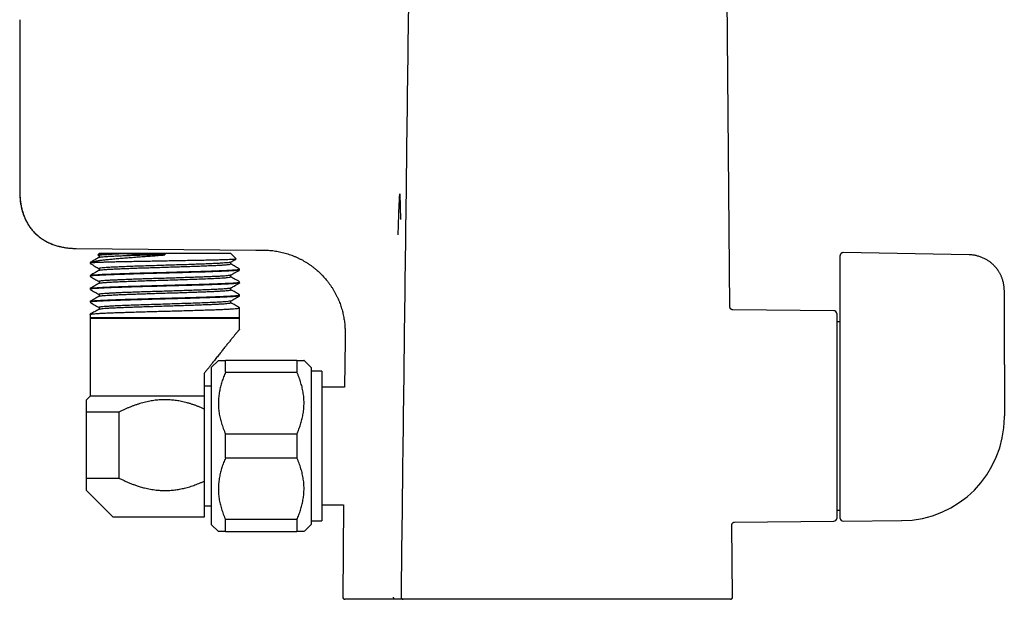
# Model space of a CAD drawing. Header units: millimetres. Extents: x 8 to 823, y 12 to 829.
# Tile 20 of 22: x 561 to 699, y 491 to 573. Entities that reach past the tile are written whole.
import ezdxf

# ---------------------------------------------------------------- set-up
doc = ezdxf.new("R2010")
doc.units = ezdxf.units.MM

msp = doc.modelspace()

# ---------------------------------------------------------------- linework, layer by layer
at = {"color": 7, "linetype": 'Continuous', "lineweight": 30}
for p, q in [((660.97, 532.23), (660.52, 584.2)), ((561.43, 572.51), (561.43, 548.44)), ((561.43, 548.44), (561.48, 548.44)), ((614.69, 548.1), (614.8, 544.51)), ((569, 540.45), (569.36, 540.44)), ((569.36, 540.44), (594.51, 540.22)), ((572.6, 539.76), (572.39, 539.56)), ((572.6, 539.76), (590.95, 539.76)), ((576.48, 539.71), (581.78, 539.71)), ((581.78, 539.71), (581.78, 539.53)), ((591.75, 538.97), (590.95, 539.76)), ((594.51, 540.22), (594.89, 540.22)), ((694.51, 539.55), (676.83, 539.86)), ((571.3, 538.46), (571.3, 538.34)), ((572.19, 538.46), (571.3, 538.46)), ((572.38, 539.52), (572.55, 539.43)), ((572.55, 539.43), (572.55, 539.19)), ((591, 538.27), (591, 538.52)), ((676.43, 537.44), (676.43, 539.46)), ((572.55, 537.62), (572.55, 537.38)), ((592.25, 537.43), (592.25, 537.55)), ((676.43, 533.07), (676.43, 537.44)), ((571.3, 536.65), (571.3, 536.53)), ((571.31, 536.65), (571.31, 536.66)), ((572.55, 535.81), (572.55, 535.56)), ((591, 536.46), (591, 536.71)), ((592.25, 535.62), (592.25, 535.74)), ((571.3, 534.83), (571.3, 534.71)), ((591, 534.64), (591, 534.89)), ((699.43, 524.18), (699.43, 534.55)), ((571.3, 533.02), (571.3, 532.9)), ((572.55, 533.99), (572.55, 533.75)), ((591, 532.84), (591, 533.08)), ((592.25, 533.81), (592.25, 533.93)), ((572.55, 532.18), (572.55, 531.93)), ((592.25, 530.81), (592.25, 532.11)), ((660.97, 532.23), (660.97, 532.23)), ((675.53, 531.71), (661.37, 531.84)), ((675.93, 531.31), (675.93, 502.61)), ((571.31, 531.2), (571.3, 531.21)), ((571.3, 531.2), (571.3, 530.81)), ((571.3, 530.76), (571.3, 530.66)), ((571.3, 530.76), (592.25, 530.76)), ((571.3, 530.66), (571.3, 519.76)), ((571.3, 530.66), (592.25, 530.66)), ((592.25, 530.66), (592.25, 530.76)), ((592.25, 529.14), (592.25, 530.66)), ((676.43, 530.16), (675.93, 530.16)), ((676.43, 502.61), (676.43, 530.78)), ((607.02, 527.61), (606.96, 521.01)), ((589.28, 524.76), (588.28, 523.76)), ((590.28, 523.09), (590.28, 524.76)), ((600.28, 524.76), (590.28, 524.76)), ((600.28, 524.76), (600.28, 523.09)), ((602.28, 523.76), (601.28, 524.76)), ((588.28, 523.76), (588.28, 501.76)), ((590.28, 523.09), (600.28, 523.09)), ((602.28, 523.76), (602.28, 501.76)), ((603.78, 523.24), (602.28, 523.24)), ((603.78, 523.24), (603.78, 502.28)), ((587.28, 522.9), (587.28, 519.76)), ((588.28, 521.16), (587.28, 521.16)), ((606.96, 521.01), (603.78, 521.01)), ((571.3, 519.76), (570.78, 519.24)), ((587.28, 519.76), (571.3, 519.76)), ((587.28, 517.94), (587.28, 507.81)), ((575.33, 517.49), (570.78, 517.49)), ((570.78, 508.26), (570.78, 517.49)), ((575.33, 517.49), (575.33, 508.26)), ((699.43, 516.79), (699.43, 516.97)), ((600.28, 514.43), (590.28, 514.43)), ((590.28, 511.09), (590.28, 514.43)), ((600.28, 514.43), (600.28, 511.09)), ((590.28, 511.09), (600.28, 511.09)), ((570.78, 508.26), (575.33, 508.26)), ((570.78, 506.51), (574.53, 502.76)), ((587.28, 504.36), (588.28, 504.36)), ((603.78, 504.51), (606.82, 504.51)), ((606.82, 504.51), (606.71, 491.56)), ((675.93, 503.76), (676.43, 503.76)), ((587.28, 502.76), (574.53, 502.76)), ((600.28, 502.43), (590.28, 502.43)), ((590.28, 500.76), (590.28, 502.43)), ((600.28, 502.43), (600.28, 500.76)), ((588.28, 501.76), (589.28, 500.76)), ((601.28, 500.76), (602.28, 501.76)), ((602.28, 502.28), (603.78, 502.28)), ((661.33, 491.56), (661.24, 501.69)), ((661.24, 501.69), (661.24, 501.69)), ((661.63, 502.09), (675.53, 502.21)), ((676.83, 502.21), (685.01, 502.29)), ((685.05, 502.29), (685.05, 502.29)), ((590.28, 500.76), (600.28, 500.76)), ((614.87, 491.57), (614.87, 491.57)), ((614.03, 491.26), (607.01, 491.26)), ((615.16, 491.26), (614.17, 491.26)), ((661.03, 491.26), (615.2, 491.26))]:
    msp.add_line(p, q, dxfattribs=at)
at = {"color": 7, "linetype": 'Continuous', "lineweight": 30, "flags": 128}
msp.add_lwpolyline([(699.43, 524.18), (699.43, 520.14), (699.43, 516.96)], dxfattribs=at)
at = {"color": 7, "linetype": 'Continuous', "lineweight": 30}
for centre, radius, start, end in [((675.53, 531.31), 0.4, 360, 89.5), ((684.93, 516.79), 14.5, 270.5, 0), ((675.53, 502.61), 0.4, 270.5, 0), ((676.83, 502.61), 0.4, 180, 270.5), ((607.01, 491.56), 0.3, 179.5, 270), ((661.03, 491.56), 0.3, 270, 0.5)]:
    msp.add_arc(centre, radius, start, end, dxfattribs=at)
for points, knots in [([(616.03, 584.21), (615.83, 568.79), (615.44, 537.91), (615.06, 507.03), (614.87, 491.57)], [0, 0, 0, 0, 0.499072, 1, 1, 1, 1]), ([(561.43, 548.44), (561.43, 548.21), (561.44, 547.74), (561.5, 547.05), (561.61, 546.38), (561.77, 545.73), (561.97, 545.11), (562.14, 544.71), (562.23, 544.51)], [0, 0, 0, 0, 0.174169, 0.345344, 0.513431, 0.678452, 0.840552, 1, 1, 1, 1]), ([(561.44, 548.44), (561.44, 548.32), (561.44, 548.09), (561.46, 547.74), (561.48, 547.4), (561.52, 547.08), (561.56, 546.76), (561.61, 546.47), (561.67, 546.18), (561.74, 545.91), (561.81, 545.65), (561.89, 545.4), (561.97, 545.16), (562.06, 544.93), (562.15, 544.72), (562.24, 544.51), (562.33, 544.32), (562.43, 544.14), (562.53, 543.97), (562.63, 543.79), (562.75, 543.61), (562.87, 543.43), (562.99, 543.26), (563.11, 543.11), (563.23, 542.97), (563.35, 542.83), (563.5, 542.68), (563.66, 542.51), (563.86, 542.33), (564.06, 542.15), (564.28, 541.98), (564.5, 541.83), (564.72, 541.68), (564.95, 541.54), (565.19, 541.41), (565.43, 541.28), (565.68, 541.17), (565.94, 541.06), (566.21, 540.96), (566.5, 540.86), (566.78, 540.78), (567.04, 540.71), (567.29, 540.66), (567.53, 540.61), (567.77, 540.57), (568.02, 540.53), (568.25, 540.51), (568.47, 540.48), (568.67, 540.47), (568.83, 540.46), (568.94, 540.45), (569, 540.45), (569.07, 540.45), (569.13, 540.45), (569.19, 540.44), (569.24, 540.44), (569.28, 540.44), (569.31, 540.44), (569.31, 540.44)], [0, 0, 0, 0, 0.0282748, 0.0556367, 0.0820965, 0.1076669, 0.1323626, 0.1557818, 0.1783892, 0.200202, 0.2212377, 0.2418755, 0.2617442, 0.280862, 0.2992462, 0.3169132, 0.3335819, 0.3495877, 0.3649432, 0.3796602, 0.3978364, 0.414973, 0.4310869, 0.446192, 0.4605181, 0.4748848, 0.4893739, 0.509874, 0.5306413, 0.5516935, 0.573049, 0.5947274, 0.6152698, 0.6361274, 0.657317, 0.678855, 0.7003263, 0.7213196, 0.7454425, 0.7688873, 0.7916412, 0.8136894, 0.8331068, 0.8520734, 0.8711825, 0.8904932, 0.9100065, 0.9263839, 0.942229, 0.9573079, 0.9627624, 0.9681019, 0.9733044, 0.978593, 0.9842118, 0.990355, 0.9971631, 1, 1, 1, 1]), ([(614.48, 542.33), (614.5, 542.97), (614.52, 544.25), (614.6, 546.17), (614.66, 547.45), (614.69, 548.1)], [0, 0, 0, 0, 0.331898, 0.664657, 1, 1, 1, 1]), ([(562.23, 544.51), (562.27, 544.42), (562.36, 544.24), (562.51, 543.98), (562.66, 543.73), (562.82, 543.48), (563, 543.25), (563.18, 543.02), (563.37, 542.8), (563.57, 542.59), (563.78, 542.39), (563.99, 542.2), (564.22, 542.02), (564.46, 541.84), (564.71, 541.68), (564.96, 541.53), (565.23, 541.38), (565.5, 541.25), (565.77, 541.13), (566.06, 541.01), (566.35, 540.91), (566.64, 540.82), (566.95, 540.74), (567.25, 540.66), (567.51, 540.61), (567.66, 540.59), (567.71, 540.58)], [0, 0, 0, 0, 0.042649, 0.085041, 0.127206, 0.169179, 0.210997, 0.251954, 0.292838, 0.333685, 0.374536, 0.416266, 0.458081, 0.500022, 0.542128, 0.584434, 0.626975, 0.669783, 0.712885, 0.756307, 0.800069, 0.84419, 0.888685, 0.933563, 0.978832, 1, 1, 1, 1]), ([(576.48, 539.71), (576.21, 539.71), (575.65, 539.69), (574.91, 539.67), (574.24, 539.66), (573.66, 539.64), (573.19, 539.62), (572.81, 539.6), (572.55, 539.58), (572.41, 539.56), (572.4, 539.55), (572.4, 539.55)], [0, 0, 0, 0, 0.115017, 0.230262, 0.345738, 0.461446, 0.577389, 0.69357, 0.809991, 0.926655, 1, 1, 1, 1]), ([(576.48, 539.71), (576.09, 539.7), (575.31, 539.66), (574.35, 539.62), (573.6, 539.57), (573.05, 539.53), (572.7, 539.49), (572.55, 539.46), (572.56, 539.44), (572.57, 539.43)], [0, 0, 0, 0, 0.169237, 0.333438, 0.492603, 0.646731, 0.79582, 0.939871, 1, 1, 1, 1]), ([(572.57, 539.2), (572.59, 539.21), (572.62, 539.22), (572.8, 539.25), (573.1, 539.28), (573.51, 539.32), (574.01, 539.35), (574.62, 539.38), (575.31, 539.41), (576.08, 539.44), (576.92, 539.48), (577.81, 539.51), (578.76, 539.54), (579.75, 539.57), (580.75, 539.6), (581.44, 539.62), (581.78, 539.64)], [0, 0, 0, 0, 0.051476, 0.12444, 0.197403, 0.270366, 0.34333, 0.416293, 0.489257, 0.56222, 0.635183, 0.708147, 0.78111, 0.854073, 0.927037, 1, 1, 1, 1]), ([(594.86, 540.22), (594.92, 540.22), (595.03, 540.22), (595.18, 540.22), (595.3, 540.22), (595.42, 540.22), (595.49, 540.22), (595.52, 540.22)], [0, 0, 0, 0, 0.249689, 0.499927, 0.666508, 0.832843, 1, 1, 1, 1]), ([(595.31, 540.22), (595.44, 540.22), (595.7, 540.22), (596.1, 540.2), (596.49, 540.18), (596.89, 540.14), (597.27, 540.08), (597.66, 540.02), (598.04, 539.94), (598.43, 539.85), (598.81, 539.74), (599.19, 539.62), (599.56, 539.49), (599.93, 539.34), (600.3, 539.18), (600.66, 539.01), (601.01, 538.83), (601.36, 538.63), (601.7, 538.43), (602.03, 538.21), (602.36, 537.98), (602.67, 537.73), (602.97, 537.49), (603.25, 537.24), (603.52, 536.99), (603.78, 536.74), (604.03, 536.47), (604.27, 536.2), (604.51, 535.91), (604.75, 535.6), (604.98, 535.28), (605.2, 534.95), (605.41, 534.61), (605.61, 534.26), (605.8, 533.91), (605.97, 533.56), (606.12, 533.22), (606.26, 532.88), (606.38, 532.54), (606.5, 532.2), (606.6, 531.85), (606.7, 531.49), (606.78, 531.14), (606.85, 530.78), (606.91, 530.42), (606.96, 530.06), (607, 529.7), (607.02, 529.36), (607.03, 529.04), (607.03, 528.76), (607.03, 528.47), (607.03, 528.18), (607.02, 527.9), (607.02, 527.71), (607.02, 527.61)], [0, 0, 0, 0, 0.020461, 0.040937, 0.061412, 0.081521, 0.10163, 0.12174, 0.14185, 0.162371, 0.182892, 0.203412, 0.223931, 0.24445, 0.264968, 0.285487, 0.306006, 0.326526, 0.347046, 0.367566, 0.388086, 0.408606, 0.429124, 0.447932, 0.466739, 0.485545, 0.504351, 0.523158, 0.541965, 0.562484, 0.583004, 0.603524, 0.624044, 0.644564, 0.665084, 0.685603, 0.704412, 0.723222, 0.742031, 0.760841, 0.779652, 0.798463, 0.817274, 0.836084, 0.854894, 0.873703, 0.892512, 0.911327, 0.926105, 0.940877, 0.955653, 0.970435, 0.985218, 1, 1, 1, 1]), ([(676.83, 539.86), (676.81, 539.86), (676.77, 539.85), (676.72, 539.84), (676.67, 539.82), (676.63, 539.8), (676.59, 539.78), (676.57, 539.76), (676.54, 539.74), (676.52, 539.71), (676.49, 539.68), (676.47, 539.64), (676.46, 539.62), (676.45, 539.59), (676.44, 539.56), (676.43, 539.51), (676.43, 539.47), (676.43, 539.45)], [0, 0, 0, 0, 0.09604, 0.186144, 0.268261, 0.340817, 0.402731, 0.453729, 0.500205, 0.544464, 0.626143, 0.705525, 0.733064, 0.768905, 0.814286, 0.898763, 1, 1, 1, 1]), ([(571.3, 538.46), (571.33, 538.48), (571.4, 538.53), (571.62, 538.59), (571.94, 538.66), (572.34, 538.73), (572.83, 538.8), (573.4, 538.86), (574.04, 538.93), (574.75, 539), (575.51, 539.06), (576.33, 539.13), (577.19, 539.2), (578.08, 539.26), (578.99, 539.33), (579.92, 539.4), (580.85, 539.46), (581.47, 539.51), (581.78, 539.53)], [0, 0, 0, 0, 0.065624, 0.130832, 0.195623, 0.259997, 0.323955, 0.387496, 0.45062, 0.513328, 0.57562, 0.637495, 0.698953, 0.759995, 0.820621, 0.88083, 0.940623, 1, 1, 1, 1]), ([(571.3, 538.33), (571.54, 538.2), (571.96, 537.96), (572.37, 537.71), (572.55, 537.61)], [0, 0, 0, 0, 0.571879, 1, 1, 1, 1]), ([(572.19, 538.46), (571.99, 538.45), (571.59, 538.42), (571.32, 538.38), (571.33, 538.35), (571.33, 538.34)], [0, 0, 0, 0, 0.383378, 0.767422, 1, 1, 1, 1]), ([(572.57, 539.2), (572.33, 539.06), (571.93, 538.83), (571.52, 538.59), (571.35, 538.5)], [0, 0, 0, 0, 0.583964, 1, 1, 1, 1]), ([(591.75, 538.95), (591.73, 538.95), (591.69, 538.93), (591.51, 538.92), (591.22, 538.9), (590.83, 538.88), (590.34, 538.86), (589.76, 538.84), (589.09, 538.82), (588.34, 538.8), (587.51, 538.78), (586.62, 538.76), (585.68, 538.75), (584.69, 538.73), (583.67, 538.71), (582.63, 538.69), (581.57, 538.67), (580.5, 538.65), (579.45, 538.63), (578.42, 538.61), (577.42, 538.59), (576.47, 538.58), (575.57, 538.56), (574.73, 538.54), (573.96, 538.52), (573.27, 538.5), (572.67, 538.48), (572.35, 538.47), (572.19, 538.46)], [0, 0, 0, 0, 0.035032, 0.072777, 0.110592, 0.148478, 0.186436, 0.224465, 0.262564, 0.300735, 0.338977, 0.37729, 0.415675, 0.45413, 0.492657, 0.531255, 0.569925, 0.608665, 0.647477, 0.686361, 0.725316, 0.764342, 0.80344, 0.842609, 0.881849, 0.921161, 0.960545, 1, 1, 1, 1]), ([(590.98, 538.51), (590.98, 538.51), (590.98, 538.5), (590.87, 538.48), (590.67, 538.45), (590.35, 538.42), (589.92, 538.39), (589.39, 538.35), (588.74, 538.32), (587.99, 538.29), (587.13, 538.25), (586.17, 538.22), (585.12, 538.18), (583.99, 538.14), (582.81, 538.11), (581.58, 538.07), (580.32, 538.03), (579.08, 537.99), (577.85, 537.95), (576.69, 537.91), (575.61, 537.86), (574.65, 537.82), (573.84, 537.78), (573.19, 537.73), (572.76, 537.69), (572.55, 537.65), (572.57, 537.63), (572.58, 537.62)], [0, 0, 0, 0, 0.006398, 0.038932, 0.072347, 0.106643, 0.141822, 0.177881, 0.214823, 0.252645, 0.291349, 0.330934, 0.3714, 0.412748, 0.454976, 0.498085, 0.542075, 0.586946, 0.632697, 0.679329, 0.726842, 0.775235, 0.824508, 0.874661, 0.925695, 0.977609, 1, 1, 1, 1]), ([(572.58, 537.38), (572.58, 537.39), (572.6, 537.4), (572.75, 537.43), (573.02, 537.46), (573.4, 537.49), (573.89, 537.53), (574.47, 537.56), (575.14, 537.59), (575.89, 537.62), (576.72, 537.65), (577.6, 537.69), (578.54, 537.72), (579.52, 537.75), (580.52, 537.78), (581.54, 537.81), (582.56, 537.85), (583.57, 537.88), (584.56, 537.91), (585.52, 537.94), (586.43, 537.97), (587.29, 538.01), (588.07, 538.04), (588.78, 538.07), (589.4, 538.1), (589.93, 538.13), (590.37, 538.17), (590.69, 538.2), (590.9, 538.23), (591, 538.25), (590.99, 538.27), (590.99, 538.27)], [0, 0, 0, 0, 0.017137, 0.052973, 0.088809, 0.124645, 0.160481, 0.196317, 0.232153, 0.26799, 0.303826, 0.339662, 0.375498, 0.411334, 0.44717, 0.483006, 0.518842, 0.554678, 0.590514, 0.62635, 0.662186, 0.698022, 0.733858, 0.769694, 0.805531, 0.841367, 0.877203, 0.913039, 0.948875, 0.984711, 1, 1, 1, 1]), ([(590.98, 538.51), (591.19, 538.63), (591.45, 538.78), (591.7, 538.92), (591.75, 538.95)], [0, 0, 0, 0, 0.8271112, 1, 1, 1, 1]), ([(592.25, 537.56), (592.04, 537.68), (591.62, 537.92), (591.21, 538.16), (591, 538.28)], [0, 0, 0, 0, 0.508434, 1, 1, 1, 1]), ([(699.43, 534.55), (699.42, 534.62), (699.42, 534.77), (699.41, 534.99), (699.38, 535.2), (699.35, 535.4), (699.31, 535.6), (699.27, 535.79), (699.21, 535.99), (699.15, 536.19), (699.08, 536.38), (699, 536.55), (698.93, 536.72), (698.84, 536.88), (698.76, 537.04), (698.67, 537.18), (698.59, 537.31), (698.51, 537.43), (698.43, 537.53), (698.36, 537.63), (698.29, 537.72), (698.21, 537.81), (698.12, 537.91), (698.02, 538.02), (697.91, 538.13), (697.79, 538.25), (697.65, 538.37), (697.5, 538.49), (697.34, 538.61), (697.16, 538.73), (696.97, 538.85), (696.78, 538.96), (696.58, 539.06), (696.36, 539.15), (696.14, 539.24), (695.91, 539.32), (695.69, 539.38), (695.47, 539.44), (695.24, 539.48), (695.01, 539.52), (694.76, 539.54), (694.6, 539.54), (694.51, 539.55)], [0, 0, 0, 0, 0.0291566, 0.0573585, 0.0846204, 0.1109544, 0.1363708, 0.1608788, 0.1891, 0.2160378, 0.2417039, 0.266109, 0.2892634, 0.3137226, 0.3366367, 0.3580166, 0.377872, 0.3962112, 0.412754, 0.4278465, 0.4419861, 0.4573964, 0.4746705, 0.4935453, 0.5140236, 0.5360729, 0.5596783, 0.5843732, 0.6105617, 0.63824, 0.6674036, 0.6952009, 0.7242174, 0.7544482, 0.7858891, 0.8185364, 0.8466637, 0.8756285, 0.9054345, 0.9360888, 0.9676041, 1, 1, 1, 1]), ([(572.57, 537.39), (572.39, 537.28), (571.97, 537.04), (571.55, 536.8), (571.3, 536.66)], [0, 0, 0, 0, 0.421883, 1, 1, 1, 1]), ([(592.21, 537.42), (592.19, 537.41), (592.13, 537.38), (591.7, 537.34), (591, 537.29), (590.04, 537.24), (588.84, 537.19), (587.45, 537.14), (585.9, 537.1), (584.4, 537.05), (583.01, 537.01), (582.19, 536.99), (581.78, 536.98), (581.78, 536.98), (581.78, 536.98), (581.78, 536.98), (581.77, 536.98), (581.77, 536.98), (581.76, 536.98), (581.68, 536.98), (581.29, 536.97), (580.49, 536.95), (579.44, 536.92), (578.37, 536.89), (577.34, 536.86), (576.36, 536.82), (575.45, 536.79), (574.62, 536.77), (573.83, 536.73), (573.09, 536.7), (572.43, 536.66), (571.89, 536.63), (571.5, 536.59), (571.3, 536.56), (571.32, 536.53), (571.33, 536.53)], [0, 0, 0, 0, 0.040026, 0.093464, 0.146992, 0.200609, 0.254315, 0.30811, 0.361994, 0.415968, 0.454064, 0.492205, 0.492206, 0.492206, 0.492209, 0.49222, 0.492265, 0.492355, 0.492534, 0.493258, 0.499352, 0.529087, 0.567401, 0.597721, 0.631853, 0.669798, 0.700767, 0.733881, 0.769139, 0.806542, 0.846089, 0.887779, 0.931612, 0.977588, 1, 1, 1, 1]), ([(571.32, 536.66), (571.34, 536.67), (571.38, 536.69), (571.59, 536.72), (571.91, 536.75), (572.34, 536.78), (572.87, 536.81), (573.5, 536.84), (574.21, 536.87), (575.01, 536.9), (575.88, 536.93), (576.82, 536.96), (577.81, 536.99), (578.84, 537.02), (579.9, 537.05), (580.87, 537.07), (581.8, 537.1), (582.71, 537.12), (583.86, 537.16), (585.15, 537.19), (586.51, 537.23), (587.76, 537.27), (588.89, 537.31), (589.86, 537.35), (590.68, 537.39), (591.34, 537.43), (591.82, 537.47), (592.12, 537.5), (592.26, 537.53), (592.24, 537.55), (592.24, 537.55)], [0, 0, 0, 0, 0.030264, 0.063943, 0.097621, 0.131299, 0.164977, 0.198655, 0.232334, 0.266012, 0.29969, 0.333368, 0.367046, 0.400725, 0.434403, 0.468081, 0.490539, 0.521094, 0.552139, 0.598189, 0.643647, 0.688511, 0.732782, 0.77646, 0.819544, 0.862035, 0.903933, 0.945238, 0.985949, 1, 1, 1, 1]), ([(590.98, 536.69), (591.19, 536.82), (591.61, 537.05), (592.02, 537.29), (592.22, 537.41)], [0, 0, 0, 0, 0.5114068, 1, 1, 1, 1]), ([(572.57, 535.57), (572.36, 535.45), (571.94, 535.21), (571.51, 534.96), (571.3, 534.84)], [0, 0, 0, 0, 0.499969, 1, 1, 1, 1]), ([(592.22, 535.61), (592.22, 535.6), (592.21, 535.59), (592.01, 535.56), (591.63, 535.52), (591.07, 535.48), (590.34, 535.44), (589.44, 535.4), (588.39, 535.36), (587.2, 535.32), (585.89, 535.28), (584.64, 535.25), (583.5, 535.22), (582.49, 535.19), (581.25, 535.15), (579.81, 535.11), (578.22, 535.07), (576.75, 535.02), (575.4, 534.98), (574.22, 534.94), (573.23, 534.89), (572.43, 534.85), (571.83, 534.81), (571.46, 534.77), (571.29, 534.74), (571.32, 534.72), (571.32, 534.71)], [0, 0, 0, 0, 0.01538, 0.05688, 0.098917, 0.141489, 0.184597, 0.22824, 0.272419, 0.317134, 0.362384, 0.40817, 0.439006, 0.470081, 0.502247, 0.553396, 0.603892, 0.653733, 0.70292, 0.751452, 0.799331, 0.846555, 0.893124, 0.939039, 0.984299, 1, 1, 1, 1]), ([(571.32, 536.51), (571.53, 536.39), (571.94, 536.15), (572.34, 535.92), (572.55, 535.8)], [0, 0, 0, 0, 0.499511, 1, 1, 1, 1]), ([(571.32, 534.85), (571.32, 534.85), (571.32, 534.86), (571.44, 534.88), (571.68, 534.91), (572.03, 534.94), (572.49, 534.97), (573.05, 535), (573.7, 535.03), (574.45, 535.06), (575.27, 535.09), (576.16, 535.12), (577.11, 535.15), (578.11, 535.18), (579.16, 535.21), (580.23, 535.24), (581.32, 535.27), (582.41, 535.3), (583.49, 535.33), (584.56, 535.36), (585.6, 535.39), (586.6, 535.42), (587.54, 535.45), (588.42, 535.48), (589.23, 535.51), (589.96, 535.54), (590.6, 535.57), (591.14, 535.6), (591.58, 535.63), (591.92, 535.66), (592.14, 535.69), (592.25, 535.72), (592.24, 535.73), (592.24, 535.74)], [0, 0, 0, 0, 0.006854, 0.040519, 0.074183, 0.107848, 0.141512, 0.175176, 0.208841, 0.242505, 0.27617, 0.309834, 0.343498, 0.377163, 0.410827, 0.444492, 0.478156, 0.511826, 0.545501, 0.579175, 0.61285, 0.646524, 0.680199, 0.713873, 0.747548, 0.781222, 0.814897, 0.848571, 0.882246, 0.91592, 0.949595, 0.983269, 1, 1, 1, 1]), ([(590.98, 536.7), (590.97, 536.69), (590.94, 536.67), (590.78, 536.65), (590.51, 536.62), (590.13, 536.58), (589.65, 536.55), (589.08, 536.52), (588.42, 536.49), (587.69, 536.46), (586.89, 536.43), (586.03, 536.4), (585.11, 536.37), (584.16, 536.33), (583.18, 536.3), (582.19, 536.27), (581.19, 536.24), (580.19, 536.21), (579.22, 536.18), (578.27, 536.15), (577.37, 536.12), (576.52, 536.08), (575.73, 536.05), (575.01, 536.02), (574.36, 535.99), (573.81, 535.96), (573.35, 535.93), (572.99, 535.9), (572.73, 535.87), (572.57, 535.84), (572.56, 535.82), (572.55, 535.81)], [0, 0, 0, 0, 0.0210624, 0.0561275, 0.0911926, 0.1262577, 0.1613228, 0.196388, 0.2314531, 0.2665182, 0.3015833, 0.3366484, 0.3717135, 0.4067786, 0.4418437, 0.4769088, 0.5119739, 0.547039, 0.5821041, 0.6171692, 0.6522343, 0.6872994, 0.7223645, 0.7574296, 0.7924947, 0.8275598, 0.8626249, 0.89769, 0.9327551, 0.9678202, 1, 1, 1, 1]), ([(572.57, 535.57), (572.59, 535.58), (572.62, 535.6), (572.81, 535.62), (573.12, 535.66), (573.56, 535.69), (574.13, 535.73), (574.83, 535.76), (575.67, 535.8), (576.63, 535.84), (577.72, 535.88), (578.9, 535.92), (580.17, 535.96), (581.51, 536), (582.89, 536.04), (584.27, 536.09), (585.62, 536.13), (586.91, 536.18), (588.09, 536.22), (589.13, 536.27), (589.98, 536.32), (590.59, 536.37), (590.96, 536.42), (590.97, 536.45), (590.98, 536.46)], [0, 0, 0, 0, 0.0255649, 0.0614667, 0.0984834, 0.136615, 0.1758614, 0.2162224, 0.2576979, 0.3002879, 0.343992, 0.3888103, 0.4347426, 0.4817888, 0.5299487, 0.5792222, 0.6296091, 0.6811093, 0.7337226, 0.787449, 0.8422881, 0.8982399, 0.9553042, 1, 1, 1, 1]), ([(590.98, 534.88), (591.15, 534.98), (591.56, 535.22), (591.98, 535.46), (592.23, 535.6)], [0, 0, 0, 0, 0.403274, 1, 1, 1, 1]), ([(592.25, 535.75), (592.04, 535.87), (591.62, 536.11), (591.21, 536.35), (591, 536.47)], [0, 0, 0, 0, 0.508444, 1, 1, 1, 1]), ([(571.33, 534.69), (571.53, 534.57), (571.94, 534.34), (572.34, 534.1), (572.55, 533.98)], [0, 0, 0, 0, 0.499018, 1, 1, 1, 1]), ([(590.98, 534.88), (590.95, 534.87), (590.88, 534.85), (590.57, 534.81), (590.09, 534.77), (589.46, 534.73), (588.7, 534.69), (587.83, 534.65), (586.87, 534.61), (585.84, 534.58), (584.76, 534.54), (583.64, 534.5), (582.52, 534.47), (581.4, 534.43), (580.3, 534.4), (579.24, 534.37), (578.23, 534.33), (577.29, 534.3), (576.41, 534.27), (575.62, 534.24), (574.91, 534.2), (574.29, 534.17), (573.77, 534.14), (573.29, 534.11), (572.9, 534.08), (572.65, 534.04), (572.52, 534.01), (572.56, 534), (572.57, 533.99)], [0, 0, 0, 0, 0.04049, 0.085674, 0.130262, 0.174253, 0.217648, 0.260445, 0.302646, 0.34425, 0.385258, 0.425668, 0.465481, 0.504698, 0.543317, 0.58134, 0.618765, 0.655593, 0.691825, 0.727459, 0.762496, 0.796935, 0.830778, 0.864023, 0.907406, 0.949729, 0.99099, 1, 1, 1, 1]), ([(572.56, 533.75), (572.56, 533.75), (572.56, 533.76), (572.67, 533.78), (572.88, 533.82), (573.22, 533.85), (573.65, 533.88), (574.19, 533.91), (574.82, 533.94), (575.54, 533.98), (576.33, 534.01), (577.19, 534.04), (578.1, 534.07), (579.06, 534.1), (580.06, 534.14), (581.07, 534.17), (582.09, 534.2), (583.11, 534.23), (584.12, 534.26), (585.09, 534.3), (586.02, 534.33), (586.9, 534.36), (587.72, 534.39), (588.47, 534.42), (589.13, 534.46), (589.71, 534.49), (590.18, 534.52), (590.56, 534.55), (590.82, 534.58), (590.98, 534.61), (590.99, 534.63), (591, 534.64)], [0, 0, 0, 0, 0.000649, 0.036492, 0.072335, 0.108179, 0.144022, 0.179865, 0.215709, 0.251552, 0.287395, 0.323239, 0.359082, 0.394925, 0.430769, 0.466612, 0.502456, 0.538299, 0.574142, 0.609986, 0.645829, 0.681673, 0.717516, 0.75336, 0.789203, 0.825047, 0.86089, 0.896734, 0.932577, 0.968421, 1, 1, 1, 1]), ([(592.25, 533.93), (592.04, 534.06), (591.62, 534.3), (591.21, 534.54), (591, 534.65)], [0, 0, 0, 0, 0.50844, 1, 1, 1, 1]), ([(572.57, 533.76), (572.36, 533.64), (571.94, 533.39), (571.51, 533.15), (571.3, 533.03)], [0, 0, 0, 0, 0.499969, 1, 1, 1, 1]), ([(592.23, 533.79), (592.23, 533.79), (592.24, 533.77), (592.03, 533.74), (591.61, 533.7), (591.01, 533.66), (590.29, 533.63), (589.49, 533.59), (588.57, 533.56), (587.53, 533.52), (586.41, 533.49), (585.38, 533.45), (584.44, 533.43), (583.64, 533.4), (582.9, 533.38), (582.31, 533.37), (581.93, 533.36), (581.79, 533.35), (581.77, 533.35), (581.74, 533.35), (581.67, 533.35), (581.26, 533.34), (580.52, 533.32), (579.51, 533.29), (578.41, 533.26), (577.27, 533.22), (576.1, 533.19), (575.05, 533.15), (574.1, 533.12), (573.29, 533.08), (572.5, 533.04), (571.83, 532.99), (571.38, 532.95), (571.33, 532.91), (571.31, 532.9)], [0, 0, 0, 0, 0.006612, 0.055814, 0.102399, 0.146367, 0.187715, 0.226444, 0.262552, 0.306606, 0.346003, 0.380742, 0.410821, 0.436239, 0.456994, 0.47938, 0.491271, 0.492381, 0.492508, 0.493013, 0.495032, 0.499066, 0.531159, 0.56295, 0.594439, 0.635943, 0.67691, 0.717342, 0.757238, 0.796597, 0.83542, 0.892608, 0.948592, 1, 1, 1, 1]), ([(571.32, 533.03), (571.33, 533.04), (571.35, 533.05), (571.5, 533.08), (571.78, 533.11), (572.17, 533.14), (572.66, 533.17), (573.25, 533.2), (573.93, 533.23), (574.7, 533.26), (575.54, 533.29), (576.45, 533.32), (577.42, 533.35), (578.44, 533.38), (579.49, 533.41), (580.57, 533.44), (581.66, 533.47), (582.76, 533.5), (583.84, 533.53), (584.9, 533.56), (585.92, 533.59), (586.9, 533.62), (587.83, 533.65), (588.69, 533.68), (589.47, 533.71), (590.17, 533.74), (590.78, 533.77), (591.29, 533.8), (591.7, 533.83), (592, 533.86), (592.19, 533.89), (592.26, 533.91), (592.25, 533.92), (592.24, 533.93)], [0, 0, 0, 0, 0.017471, 0.051145, 0.084819, 0.118494, 0.152168, 0.185842, 0.219516, 0.25319, 0.286864, 0.320538, 0.354213, 0.387887, 0.421561, 0.455235, 0.488909, 0.522574, 0.556238, 0.589902, 0.623566, 0.65723, 0.690894, 0.724558, 0.758222, 0.791886, 0.82555, 0.859214, 0.892878, 0.926542, 0.960206, 0.99387, 1, 1, 1, 1]), ([(571.33, 532.87), (571.51, 532.77), (571.92, 532.53), (572.32, 532.3), (572.55, 532.17)], [0, 0, 0, 0, 0.44871, 1, 1, 1, 1]), ([(590.97, 533.07), (590.94, 533.06), (590.86, 533.03), (590.42, 532.98), (589.76, 532.93), (588.89, 532.88), (587.86, 532.84), (586.71, 532.79), (585.45, 532.75), (584.15, 532.71), (582.82, 532.66), (581.49, 532.62), (580.2, 532.58), (578.98, 532.54), (577.83, 532.5), (576.77, 532.47), (575.83, 532.43), (575, 532.39), (574.29, 532.36), (573.7, 532.32), (573.24, 532.29), (572.9, 532.26), (572.68, 532.23), (572.55, 532.2), (572.57, 532.18), (572.57, 532.18)], [0, 0, 0, 0, 0.047289, 0.101864, 0.155413, 0.207934, 0.259428, 0.309895, 0.359333, 0.407744, 0.455127, 0.501482, 0.546809, 0.591107, 0.634377, 0.676619, 0.717832, 0.758016, 0.797171, 0.835298, 0.872395, 0.908463, 0.943503, 0.977512, 1, 1, 1, 1]), ([(572.57, 531.94), (572.59, 531.95), (572.63, 531.97), (572.82, 532), (573.13, 532.03), (573.55, 532.07), (574.06, 532.1), (574.67, 532.13), (575.37, 532.16), (576.15, 532.19), (576.99, 532.23), (577.89, 532.26), (578.84, 532.29), (579.83, 532.32), (580.84, 532.35), (581.86, 532.39), (582.88, 532.42), (583.89, 532.45), (584.87, 532.48), (585.81, 532.51), (586.71, 532.55), (587.54, 532.58), (588.3, 532.61), (588.99, 532.64), (589.58, 532.67), (590.08, 532.7), (590.48, 532.74), (590.77, 532.77), (590.95, 532.8), (591.02, 532.82), (591, 532.83), (591, 532.84)], [0, 0, 0, 0, 0.028468, 0.064304, 0.100141, 0.135977, 0.171813, 0.20765, 0.243486, 0.279323, 0.315159, 0.350995, 0.386832, 0.422668, 0.458505, 0.494341, 0.530177, 0.566014, 0.60185, 0.637686, 0.673522, 0.709359, 0.745195, 0.781031, 0.816867, 0.852704, 0.88854, 0.924376, 0.960212, 0.996049, 1, 1, 1, 1]), ([(590.98, 533.07), (591.19, 533.19), (591.62, 533.43), (592.04, 533.68), (592.25, 533.8)], [0, 0, 0, 0, 0.499969, 1, 1, 1, 1]), ([(592.25, 532.12), (592.04, 532.24), (591.62, 532.48), (591.21, 532.72), (591, 532.84)], [0, 0, 0, 0, 0.508438, 1, 1, 1, 1]), ([(676.43, 530.78), (676.43, 530.79), (676.43, 530.82), (676.43, 530.88), (676.43, 530.96), (676.43, 531.04), (676.43, 531.14), (676.43, 531.24), (676.43, 531.35), (676.43, 531.46), (676.43, 531.58), (676.43, 531.71), (676.43, 531.85), (676.43, 532), (676.43, 532.18), (676.43, 532.35), (676.43, 532.53), (676.43, 532.71), (676.43, 532.89), (676.43, 533.01), (676.43, 533.07)], [0, 0, 0, 0, 0.052022, 0.104292, 0.156604, 0.208737, 0.261, 0.313551, 0.363113, 0.412419, 0.461579, 0.510865, 0.560224, 0.623147, 0.685841, 0.748576, 0.811444, 0.874373, 0.937263, 1, 1, 1, 1]), ([(572.57, 531.95), (572.36, 531.82), (571.94, 531.58), (571.51, 531.34), (571.3, 531.21)], [0, 0, 0, 0, 0.499969, 1, 1, 1, 1]), ([(571.32, 531.22), (571.34, 531.23), (571.38, 531.24), (571.58, 531.27), (571.88, 531.3), (572.3, 531.33), (572.83, 531.36), (573.45, 531.39), (574.15, 531.42), (574.95, 531.45), (575.81, 531.48), (576.74, 531.51), (577.73, 531.54), (578.76, 531.57), (579.82, 531.6), (580.9, 531.63), (581.99, 531.66), (583.08, 531.69), (584.16, 531.72), (585.21, 531.75), (586.22, 531.78), (587.19, 531.81), (588.09, 531.84), (588.93, 531.87), (589.69, 531.9), (590.37, 531.93), (590.95, 531.96), (591.43, 531.99), (591.8, 532.02), (592.07, 532.05), (592.23, 532.08), (592.24, 532.1), (592.25, 532.11)], [0, 0, 0, 0, 0.027718, 0.061383, 0.095049, 0.128714, 0.162379, 0.196045, 0.22971, 0.263376, 0.297041, 0.330707, 0.364372, 0.398037, 0.431703, 0.465368, 0.499035, 0.53271, 0.566385, 0.600059, 0.633734, 0.667408, 0.701083, 0.734757, 0.768432, 0.802106, 0.835781, 0.869455, 0.90313, 0.936805, 0.970479, 1, 1, 1, 1]), ([(661.37, 531.84), (661.35, 531.84), (661.32, 531.84), (661.28, 531.85), (661.24, 531.86), (661.2, 531.88), (661.17, 531.89), (661.14, 531.91), (661.11, 531.94), (661.08, 531.96), (661.05, 532), (661.02, 532.04), (661, 532.08), (660.99, 532.13), (660.97, 532.18), (660.97, 532.21), (660.97, 532.23)], [0, 0, 0, 0, 0.077084, 0.149762, 0.216951, 0.277768, 0.347795, 0.404266, 0.45181, 0.511684, 0.586037, 0.674201, 0.748619, 0.82916, 0.91466, 1, 1, 1, 1]), ([(592.25, 529.14), (592.25, 529.14), (592.26, 529.14), (592.25, 529.13), (592.23, 529.11), (592.21, 529.08), (592.18, 529.04), (592.14, 529), (592.1, 528.95), (592.05, 528.88), (591.99, 528.81), (591.92, 528.73), (591.85, 528.65), (591.78, 528.56), (591.7, 528.46), (591.63, 528.37), (591.53, 528.25), (591.42, 528.11), (591.28, 527.94), (591.13, 527.76), (590.98, 527.57), (590.81, 527.37), (590.65, 527.17), (590.48, 526.96), (590.31, 526.75), (590.14, 526.54), (589.96, 526.32), (589.78, 526.09), (589.6, 525.86), (589.41, 525.63), (589.22, 525.39), (589.03, 525.14), (588.82, 524.89), (588.62, 524.63), (588.39, 524.33), (588.13, 524), (587.85, 523.64), (587.56, 523.27), (587.37, 523.02), (587.28, 522.9)], [0, 0, 0, 0, 0.000318, 0.025846, 0.051619, 0.077392, 0.099312, 0.121232, 0.143295, 0.165358, 0.187842, 0.210327, 0.232944, 0.255561, 0.275182, 0.294807, 0.314429, 0.344091, 0.373755, 0.404051, 0.434347, 0.464822, 0.495297, 0.523608, 0.551919, 0.580334, 0.60875, 0.637345, 0.665962, 0.694037, 0.722129, 0.751875, 0.781621, 0.811435, 0.841249, 0.880876, 0.920503, 0.960251, 1, 1, 1, 1]), ([(589.28, 524.76), (589.28, 524.76), (589.28, 524.76), (589.29, 524.76), (589.33, 524.76), (589.37, 524.76), (589.44, 524.76), (589.51, 524.76), (589.6, 524.76), (589.71, 524.76), (589.83, 524.76), (589.96, 524.76), (590.11, 524.76), (590.22, 524.76), (590.28, 524.76)], [0, 0, 0, 0, 0.0519977, 0.1357316, 0.2198888, 0.3040468, 0.3889789, 0.4740074, 0.5567873, 0.6396439, 0.7295862, 0.8195301, 0.9097644, 1, 1, 1, 1]), ([(600.28, 524.76), (600.32, 524.76), (600.42, 524.76), (600.55, 524.76), (600.68, 524.76), (600.79, 524.76), (600.89, 524.76), (600.99, 524.76), (601.07, 524.76), (601.13, 524.76), (601.19, 524.76), (601.24, 524.76), (601.26, 524.76), (601.28, 524.76), (601.27, 524.76), (601.27, 524.76)], [0, 0, 0, 0, 0.079218, 0.158436, 0.237836, 0.317235, 0.397028, 0.476884, 0.555754, 0.634697, 0.717889, 0.801081, 0.884672, 0.968264, 1, 1, 1, 1]), ([(590.28, 523.09), (590.23, 522.98), (590.13, 522.76), (590, 522.43), (589.88, 522.09), (589.76, 521.75), (589.66, 521.41), (589.57, 521.07), (589.49, 520.72), (589.42, 520.37), (589.36, 520.01), (589.32, 519.64), (589.29, 519.27), (589.27, 518.9), (589.28, 518.53), (589.29, 518.16), (589.33, 517.79), (589.37, 517.41), (589.44, 517.04), (589.51, 516.67), (589.6, 516.31), (589.71, 515.94), (589.83, 515.57), (589.96, 515.18), (590.11, 514.81), (590.22, 514.56), (590.28, 514.43)], [0, 0, 0, 0, 0.03965, 0.079312, 0.118971, 0.158618, 0.198531, 0.238443, 0.277896, 0.317349, 0.359034, 0.400743, 0.442451, 0.484133, 0.526091, 0.568077, 0.610063, 0.652023, 0.694513, 0.737004, 0.778413, 0.819822, 0.864855, 0.909906, 0.954962, 1, 1, 1, 1]), ([(600.28, 514.43), (600.32, 514.54), (600.42, 514.76), (600.55, 515.09), (600.68, 515.43), (600.79, 515.77), (600.89, 516.11), (600.99, 516.45), (601.07, 516.8), (601.13, 517.15), (601.19, 517.51), (601.24, 517.88), (601.26, 518.25), (601.28, 518.62), (601.28, 518.99), (601.26, 519.37), (601.23, 519.74), (601.18, 520.11), (601.12, 520.48), (601.04, 520.85), (600.95, 521.21), (600.84, 521.58), (600.72, 521.96), (600.59, 522.34), (600.44, 522.72), (600.33, 522.97), (600.28, 523.09)], [0, 0, 0, 0, 0.0396502, 0.0793118, 0.118971, 0.158618, 0.1985307, 0.2384428, 0.2778963, 0.3173493, 0.3590337, 0.4007429, 0.4424506, 0.4841327, 0.5260915, 0.5680767, 0.6100631, 0.6520234, 0.6945133, 0.7370038, 0.7784126, 0.819822, 0.864855, 0.9099064, 0.9549617, 1, 1, 1, 1]), ([(570.78, 517.49), (570.78, 517.56), (570.78, 517.71), (570.78, 517.91), (570.78, 518.11), (570.78, 518.29), (570.78, 518.46), (570.78, 518.62), (570.78, 518.74), (570.78, 518.82), (570.78, 518.89), (570.78, 518.96), (570.78, 519.03), (570.78, 519.09), (570.78, 519.14), (570.78, 519.18), (570.78, 519.21), (570.78, 519.24), (570.78, 519.24), (570.78, 519.24)], [0, 0, 0, 0, 0.071738, 0.143475, 0.215368, 0.287259, 0.35951, 0.431824, 0.503298, 0.539077, 0.574856, 0.625398, 0.675949, 0.72649, 0.777395, 0.828312, 0.879216, 0.939567, 1, 1, 1, 1]), ([(587.28, 517.94), (587.15, 518), (586.89, 518.11), (586.5, 518.27), (586.11, 518.42), (585.71, 518.56), (585.31, 518.69), (584.91, 518.81), (584.5, 518.91), (584.12, 519), (583.75, 519.07), (583.4, 519.12), (583.05, 519.17), (582.69, 519.2), (582.33, 519.23), (581.95, 519.24), (581.57, 519.24), (581.18, 519.23), (580.8, 519.2), (580.41, 519.16), (580.03, 519.11), (579.65, 519.04), (579.27, 518.96), (578.87, 518.87), (578.47, 518.76), (578.08, 518.64), (577.68, 518.51), (577.28, 518.36), (576.89, 518.21), (576.49, 518.04), (576.1, 517.87), (575.71, 517.68), (575.46, 517.56), (575.33, 517.49)], [0, 0, 0, 0, 0.033745, 0.0675, 0.101252, 0.134994, 0.16896, 0.202925, 0.236518, 0.270111, 0.298562, 0.327033, 0.355509, 0.383977, 0.412425, 0.443416, 0.474426, 0.505436, 0.536427, 0.567804, 0.599181, 0.629783, 0.660386, 0.693676, 0.726982, 0.76029, 0.793585, 0.827905, 0.862231, 0.896553, 0.931034, 0.965518, 1, 1, 1, 1]), ([(587.28, 519.76), (587.28, 519.61), (587.28, 519.31), (587.28, 518.71), (587.28, 518.25), (587.28, 517.94)], [0, 0, 0, 0, 0.2499741, 0.4999608, 1, 1, 1, 1]), ([(590.28, 511.09), (590.23, 510.98), (590.13, 510.76), (590, 510.43), (589.88, 510.09), (589.76, 509.75), (589.66, 509.41), (589.57, 509.07), (589.49, 508.72), (589.42, 508.37), (589.36, 508.01), (589.32, 507.64), (589.29, 507.27), (589.27, 506.9), (589.28, 506.53), (589.29, 506.16), (589.33, 505.79), (589.37, 505.41), (589.44, 505.04), (589.51, 504.67), (589.6, 504.31), (589.71, 503.94), (589.83, 503.57), (589.96, 503.18), (590.11, 502.81), (590.22, 502.56), (590.28, 502.43)], [0, 0, 0, 0, 0.03965, 0.079312, 0.118971, 0.158618, 0.198531, 0.238443, 0.277896, 0.317349, 0.359034, 0.400743, 0.442451, 0.484133, 0.526091, 0.568077, 0.610063, 0.652023, 0.694513, 0.737004, 0.778413, 0.819822, 0.864855, 0.909906, 0.954962, 1, 1, 1, 1]), ([(600.28, 502.43), (600.32, 502.54), (600.42, 502.76), (600.55, 503.09), (600.68, 503.43), (600.79, 503.77), (600.89, 504.11), (600.99, 504.45), (601.07, 504.8), (601.13, 505.15), (601.19, 505.51), (601.24, 505.88), (601.26, 506.25), (601.28, 506.62), (601.28, 506.99), (601.26, 507.37), (601.23, 507.74), (601.18, 508.11), (601.12, 508.48), (601.04, 508.85), (600.95, 509.21), (600.84, 509.58), (600.72, 509.96), (600.59, 510.34), (600.44, 510.72), (600.33, 510.97), (600.28, 511.09)], [0, 0, 0, 0, 0.03965, 0.079312, 0.118971, 0.158618, 0.198531, 0.238443, 0.277896, 0.317349, 0.359034, 0.400743, 0.442451, 0.484133, 0.526091, 0.568077, 0.610063, 0.652023, 0.694513, 0.737004, 0.778413, 0.819822, 0.864855, 0.909906, 0.954962, 1, 1, 1, 1]), ([(570.78, 506.51), (570.78, 506.51), (570.78, 506.51), (570.78, 506.52), (570.78, 506.54), (570.78, 506.58), (570.78, 506.62), (570.78, 506.67), (570.78, 506.74), (570.78, 506.81), (570.78, 506.9), (570.78, 507), (570.78, 507.11), (570.78, 507.25), (570.78, 507.39), (570.78, 507.55), (570.78, 507.71), (570.78, 507.89), (570.78, 508.07), (570.78, 508.2), (570.78, 508.26)], [0, 0, 0, 0, 0.0299692, 0.0803471, 0.1310844, 0.1818692, 0.2316416, 0.2814555, 0.3346571, 0.3878592, 0.4412298, 0.494601, 0.5573809, 0.6201617, 0.6831273, 0.7460938, 0.8095142, 0.8729354, 0.9364674, 1, 1, 1, 1]), ([(575.33, 508.26), (575.47, 508.19), (575.76, 508.05), (576.2, 507.84), (576.65, 507.65), (577.09, 507.46), (577.55, 507.29), (577.96, 507.15), (578.32, 507.04), (578.63, 506.95), (578.97, 506.86), (579.34, 506.78), (579.74, 506.7), (580.15, 506.63), (580.55, 506.58), (580.94, 506.54), (581.3, 506.52), (581.64, 506.51), (581.98, 506.51), (582.32, 506.52), (582.66, 506.54), (583, 506.58), (583.33, 506.62), (583.67, 506.67), (584.02, 506.74), (584.37, 506.81), (584.72, 506.9), (585.08, 506.99), (585.44, 507.1), (585.81, 507.23), (586.18, 507.36), (586.55, 507.5), (586.92, 507.65), (587.16, 507.76), (587.28, 507.81)], [0, 0, 0, 0, 0.038933, 0.077877, 0.116817, 0.155746, 0.194937, 0.234126, 0.259975, 0.285827, 0.311676, 0.344662, 0.377678, 0.4107, 0.443709, 0.47669, 0.503946, 0.531215, 0.558483, 0.585739, 0.613261, 0.640783, 0.667779, 0.694776, 0.723661, 0.752556, 0.781454, 0.81034, 0.841865, 0.873395, 0.904921, 0.936612, 0.968308, 1, 1, 1, 1]), ([(587.28, 507.81), (587.28, 507.61), (587.28, 507.21), (587.28, 506.63), (587.28, 506.09), (587.28, 505.61), (587.28, 505.18), (587.28, 504.76), (587.28, 504.37), (587.28, 504.01), (587.28, 503.69), (587.28, 503.37), (587.28, 503.06), (587.28, 502.86), (587.28, 502.76)], [0, 0, 0, 0, 0.110871, 0.221743, 0.332613, 0.415803, 0.498993, 0.582138, 0.665282, 0.732222, 0.799178, 0.866133, 0.933073, 1, 1, 1, 1]), ([(661.24, 501.68), (661.24, 501.7), (661.24, 501.73), (661.25, 501.78), (661.26, 501.82), (661.27, 501.85), (661.29, 501.89), (661.31, 501.92), (661.33, 501.95), (661.36, 501.97), (661.39, 502), (661.43, 502.03), (661.48, 502.06), (661.53, 502.07), (661.58, 502.08), (661.62, 502.09), (661.63, 502.09)], [0, 0, 0, 0, 0.076548, 0.148827, 0.21573, 0.276351, 0.346228, 0.402637, 0.450161, 0.50998, 0.584216, 0.67217, 0.746348, 0.826548, 0.911577, 1, 1, 1, 1]), ([(590.28, 500.76), (590.23, 500.76), (590.13, 500.76), (590, 500.76), (589.88, 500.76), (589.76, 500.76), (589.66, 500.76), (589.57, 500.76), (589.49, 500.76), (589.42, 500.76), (589.36, 500.76), (589.32, 500.76), (589.29, 500.76), (589.28, 500.76), (589.28, 500.76), (589.28, 500.76)], [0, 0, 0, 0, 0.079218, 0.158436, 0.237836, 0.317235, 0.397028, 0.476884, 0.555754, 0.634697, 0.717889, 0.801081, 0.884672, 0.968264, 1, 1, 1, 1]), ([(601.27, 500.76), (601.27, 500.76), (601.27, 500.76), (601.26, 500.76), (601.23, 500.76), (601.18, 500.76), (601.12, 500.76), (601.04, 500.76), (600.95, 500.76), (600.84, 500.76), (600.72, 500.76), (600.59, 500.76), (600.44, 500.76), (600.33, 500.76), (600.28, 500.76)], [0, 0, 0, 0, 0.051998, 0.135732, 0.219889, 0.304047, 0.388979, 0.474007, 0.556787, 0.639644, 0.729586, 0.81953, 0.909764, 1, 1, 1, 1]), ([(614.03, 491.26), (614, 491.27), (613.94, 491.28), (613.87, 491.35), (613.82, 491.45), (613.82, 491.52), (613.82, 491.56)], [0, 0, 0, 0, 0.249999, 0.499999, 0.75, 1, 1, 1, 1]), ([(614.87, 491.57), (614.87, 491.55), (614.87, 491.52), (614.88, 491.48), (614.89, 491.45), (614.9, 491.42), (614.92, 491.4), (614.93, 491.38), (614.95, 491.36), (614.97, 491.34), (614.99, 491.32), (615.02, 491.3), (615.06, 491.28), (615.11, 491.26), (615.15, 491.26), (615.17, 491.26)], [0, 0, 0, 0, 0.099146, 0.185539, 0.256639, 0.310861, 0.36026, 0.414558, 0.480266, 0.537012, 0.599913, 0.667985, 0.736566, 0.871212, 1, 1, 1, 1]), ([(614.17, 491.26), (614.16, 491.26), (614.15, 491.26), (614.13, 491.26), (614.11, 491.26), (614.08, 491.26), (614.05, 491.26), (614.03, 491.26)], [0, 0, 0, 0, 0.137582, 0.279698, 0.421989, 0.5617, 1, 1, 1, 1]), ([(615.2, 491.26), (615.19, 491.26), (615.18, 491.26), (615.17, 491.26), (615.17, 491.26), (615.17, 491.26)], [0, 0, 0, 0, 0.48799, 0.975772, 1, 1, 1, 1])]:
    msp.add_open_spline(points, degree=3, knots=knots, dxfattribs=at)

doc.saveas('drawing.dxf')
